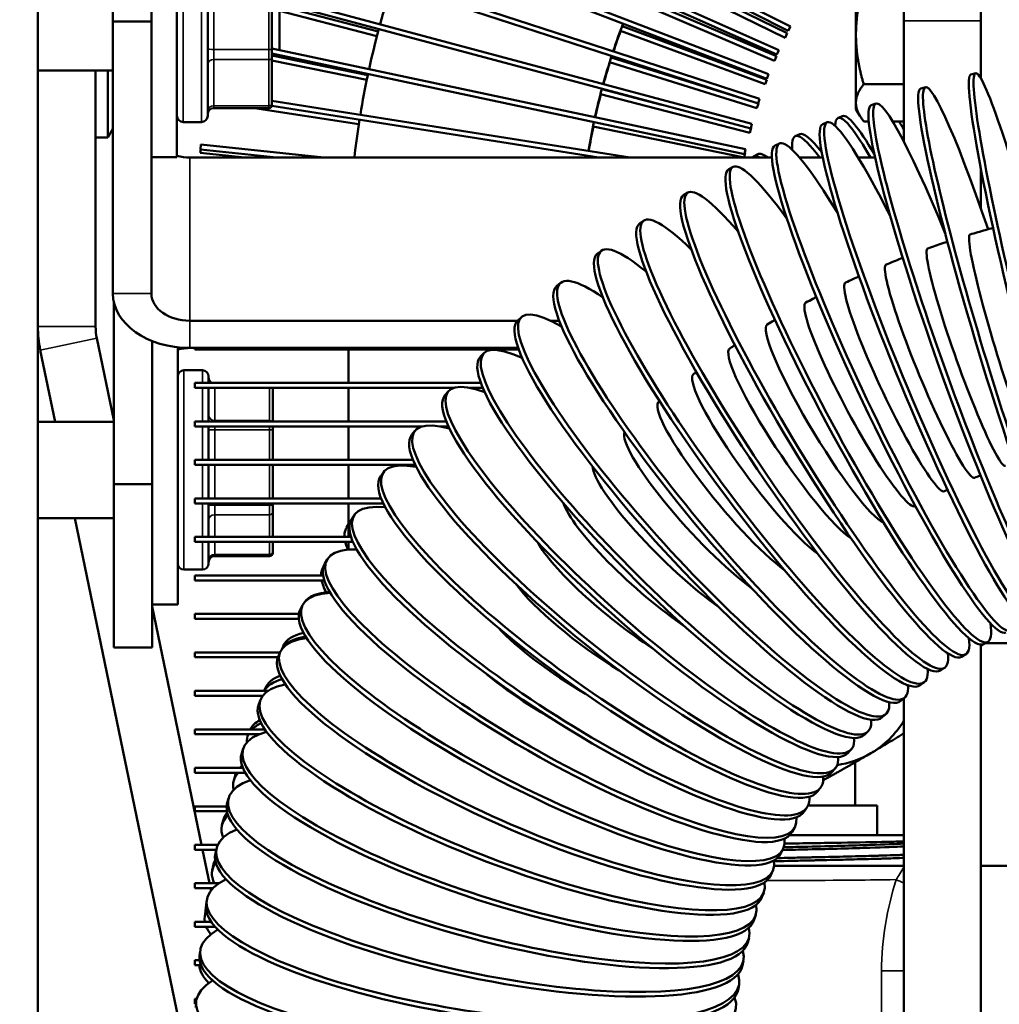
# Model space of a CAD drawing. Header units: inches. Extents: x 1 to 271, y 5 to 171.
# Tile 67 of 256: x 38.52 to 41.7, y 139.36 to 142.56. Entities that reach past the tile are written whole.
import ezdxf

# ---------------------------------------------------------------- set-up
doc = ezdxf.new("R2010")
doc.units = ezdxf.units.IN
doc.header["$LTSCALE"] = 8
doc.header["$MEASUREMENT"] = 0
for name, color, linetype, lineweight in [('Dimension (ANSI)', 7, 'Continuous', 25), ('Visible (ANSI)', 7, 'Continuous', 50), ('Visible Narrow (ANSI)', 7, 'Continuous', 35)]:
    doc.layers.add(name, color=color, linetype=linetype, lineweight=lineweight)
doc.styles.add('Dimension Text', font='tahoma.ttf')
doc.dimstyles.new('Dual Dimension', dxfattribs={"dimscale": 8, "dimtxt": 0.12, "dimasz": 0.098425, "dimexe": 0.125, "dimexo": 0.0625, "dimgap": 0.031496, "dimtad": 0, "dimtih": 1, "dimtoh": 1, "dimrnd": 1e-08, "dimzin": 4, "dimdsep": 46, "dimtxsty": 'Dimension Text', "dimcen": 0.09, "dimdle": 0.393701, "dimclrd": 256, "dimclre": 256, "dimclrt": 256, "dimadec": 0, "dimazin": 1, "dimtfac": 1, "dimtofl": 0, "dimtmove": 0, "dimatfit": 3, "dimfxl": 1, "dimtolj": 1, "dimtzin": 4, "dimlwd": -1, "dimlwe": -1, "dimarcsym": 0})

# ---------------------------------------------------------------- blocks, each defined once
blk = doc.blocks.new('*D9')
at = {"layer": 'Defpoints', "color": 0, "transparency": 16777216}
for p in [(12.1047, 153.8516), (44.2603, 153.8516), (44.4226, 87.0916)]:
    blk.add_point(p, dxfattribs=at)
at = {"layer": 'Dimension (ANSI)', "transparency": 16777216}
for p, q in [((43.7603, 153.8516), (11.1047, 153.8516)), ((12.1047, 153.0642), (12.1047, 127.1125)), ((12.1047, 87.879), (12.1047, 122.8021)), ((43.9226, 87.0916), (11.1047, 87.0916))]:
    blk.add_line(p, q, dxfattribs=at)
for points in [[(11.9735, 153.0642), (12.236, 153.0642), (12.1047, 153.8516)], [(11.9735, 87.879), (12.236, 87.879), (12.1047, 87.0916)]]:
    blk.add_solid(points, dxfattribs=at)
at = {"layer": 'Dimension (ANSI)', "transparency": 16777216, "insert": (12.1047, 124.9573), "char_height": 0.96, "attachment_point": 5, "style": 'Dimension Text'}
blk.add_mtext('\\A1;{\\H3.0x;(}\\S66.76^ 1695.7 mm;{\\H3.0x;)}', dxfattribs=at)

msp = doc.modelspace()

# ---------------------------------------------------------------- linework, layer by layer
at = {"layer": 'Visible (ANSI)'}
for p, q in [((38.5826, 144.2766), (38.5826, 124.1191)), ((41.0262, 142.5376), (39.4669, 143.3321)), ((41.0189, 142.5233), (39.4597, 143.3178)), ((40.9888, 142.4612), (39.3901, 143.1729)), ((41.3948, 143.1816), (41.3948, 142.5566)), ((41.6448, 142.5566), (41.6448, 143.1816)), ((40.9823, 142.4465), (39.3836, 143.1583)), ((38.8263, 142.5543), (38.8263, 143.0846)), ((40.9555, 142.3829), (39.3217, 143.01)), ((39.0343, 142.1133), (39.0343, 142.9883)), ((40.9497, 142.3679), (39.316, 142.9951)), ((39.1343, 142.8543), (39.1343, 142.2473)), ((40.9263, 142.303), (39.3428, 142.8175)), ((40.9213, 142.2877), (39.3428, 142.8006)), ((41.239, 142.7718), (41.239, 142.511)), ((40.5592, 142.7218), (41.0089, 142.5012)), ((41.0159, 142.5156), (40.5663, 142.7362)), ((39.3428, 142.4616), (39.3428, 142.7043)), ((38.9513, 142.5543), (38.9513, 142.6662)), ((40.9013, 142.2216), (39.3428, 142.6392)), ((40.8972, 142.2062), (39.3428, 142.6227)), ((40.5142, 142.624), (40.9745, 142.4264)), ((40.9808, 142.4411), (40.5205, 142.6386)), ((39.6877, 142.5219), (39.3428, 142.6112)), ((39.3428, 142.5947), (39.6836, 142.5065)), ((39.3676, 142.5883), (39.3676, 142.4679)), ((38.8263, 142.5543), (38.9513, 142.5543)), ((38.8263, 141.6704), (38.8263, 142.5543)), ((38.9513, 142.445), (38.9513, 142.5543)), ((40.9495, 142.365), (40.4798, 142.5389)), ((41.0189, 142.5233), (41.0262, 142.5376)), ((41.3948, 142.5566), (41.3948, 142.1631)), ((41.6448, 142.5566), (41.6448, 142.3687)), ((40.4742, 142.5239), (40.944, 142.35)), ((41.0089, 142.5012), (41.0159, 142.5156)), ((41.239, 142.511), (41.239, 142.29)), ((40.8806, 142.1391), (39.3428, 142.466)), ((38.9513, 142.1263), (38.9513, 142.445)), ((39.3428, 142.4616), (39.3428, 142.4383)), ((40.8773, 142.1234), (39.3428, 142.4496)), ((39.654, 142.3802), (39.3428, 142.4441)), ((39.3428, 142.2882), (39.3428, 142.4383)), ((40.9221, 142.2873), (40.4442, 142.4373)), ((40.9745, 142.4264), (40.9808, 142.4411)), ((40.9823, 142.4465), (40.9888, 142.4612)), ((39.3428, 142.4278), (39.6507, 142.3645)), ((40.4393, 142.422), (40.9173, 142.2721)), ((38.8263, 142.3945), (38.5826, 142.3945)), ((38.7701, 141.5635), (38.7701, 142.3945)), ((38.8101, 142.3945), (38.8101, 142.1776)), ((40.9497, 142.3679), (40.9555, 142.3829)), ((41.6279, 142.3858), (41.6124, 142.3819)), ((40.6081, 142.2836), (40.4138, 142.3339)), ((40.944, 142.35), (40.9495, 142.365)), ((41.3948, 142.3504), (41.2641, 142.3504)), ((41.4646, 142.3407), (41.4494, 142.336)), ((40.4097, 142.3185), (40.8947, 142.1929)), ((40.9213, 142.2877), (40.9263, 142.303)), ((39.1543, 142.273), (39.3328, 142.273)), ((39.2863, 142.273), (39.625, 142.2211)), ((40.4036, 142.1124), (39.3425, 142.2804)), ((40.5058, 142.1124), (39.3428, 142.2966)), ((39.3428, 142.2882), (39.3428, 142.283)), ((40.9173, 142.2721), (40.9221, 142.2873)), ((41.239, 142.29), (41.239, 142.2698)), ((41.3038, 142.2876), (41.2888, 142.2822)), ((41.181, 142.2406), (41.1958, 142.2465)), ((41.239, 142.2698), (41.2516, 142.248)), ((39.1143, 142.2273), (39.0543, 142.2273)), ((40.3853, 142.2135), (40.8761, 142.1127)), ((40.8947, 142.1929), (40.8987, 142.2084)), ((40.8972, 142.2062), (40.9013, 142.2216)), ((40.8987, 142.2084), (40.8978, 142.2086)), ((41.1459, 142.2266), (41.1312, 142.2205)), ((41.2807, 142.2296), (41.2641, 142.2296)), ((41.3948, 142.2296), (41.3579, 142.2296)), ((38.8101, 142.1776), (38.7701, 142.1776)), ((38.8263, 142.2057), (38.8101, 142.1776)), ((41.0421, 142.1811), (41.0566, 142.1877)), ((39.1103, 142.1384), (39.112, 142.1543)), ((39.5107, 142.1124), (39.112, 142.1543)), ((40.9912, 142.158), (40.9768, 142.1512)), ((38.9513, 141.6704), (38.9513, 142.1263)), ((38.9513, 142.1133), (39.0343, 142.1133)), ((39.0763, 142.1124), (40.9663, 142.1124)), ((39.1101, 142.127), (39.1113, 142.1383)), ((39.1101, 142.127), (39.2542, 142.1124)), ((39.3576, 142.1124), (39.1103, 142.1384)), ((40.8761, 142.1127), (40.8793, 142.1284)), ((40.8773, 142.1234), (40.8806, 142.1391)), ((40.8793, 142.1284), (40.8784, 142.1286)), ((40.9059, 142.1156), (40.9201, 142.1228)), ((41.0557, 142.1124), (41.1311, 142.1124)), ((41.2464, 142.1124), (41.3009, 142.1124)), ((40.8401, 142.0817), (40.8261, 142.0742)), ((41.6448, 142.0746), (41.6448, 141.9472)), ((40.6931, 141.9981), (40.6795, 141.99)), ((40.5504, 141.9073), (40.5373, 141.8985)), ((40.4126, 141.8096), (40.3999, 141.8001)), ((40.2798, 141.705), (40.2677, 141.695)), ((38.8288, 141.6455), (38.8288, 141.0517)), ((39.0763, 141.582), (40.1397, 141.582)), ((40.1526, 141.594), (40.141, 141.5833)), ((40.2487, 141.582), (40.2758, 141.582)), ((38.8288, 141.2597), (38.774, 141.5251)), ((38.9538, 141.5163), (38.9538, 141.2035)), ((38.6385, 141.2539), (38.5904, 141.4871)), ((39.0368, 141.4959), (39.0368, 140.6602)), ((39.0763, 141.4937), (40.1421, 141.4937)), ((39.0918, 141.489), (39.0918, 141.4937)), ((40.1438, 141.489), (39.0918, 141.489)), ((39.5918, 141.38), (39.5918, 141.489)), ((40.0312, 141.4767), (40.0201, 141.4655)), ((39.1168, 141.4212), (39.0568, 141.4212)), ((40.0213, 141.38), (39.0918, 141.38)), ((39.0918, 141.364), (39.0918, 141.38)), ((39.1368, 141.4012), (39.1368, 141.38)), ((39.9324, 141.364), (39.0918, 141.364)), ((39.1368, 141.364), (39.1368, 141.255)), ((39.3453, 141.255), (39.3453, 141.364)), ((39.5918, 141.255), (39.5918, 141.364)), ((39.9159, 141.3534), (39.9055, 141.3417)), ((40.0276, 141.364), (39.9865, 141.364)), ((38.8288, 141.2539), (38.5826, 141.2539)), ((39.9088, 141.255), (39.0918, 141.255)), ((39.0918, 141.239), (39.0918, 141.255)), ((39.8306, 141.239), (39.0918, 141.239)), ((39.1368, 141.239), (39.1368, 141.13)), ((39.3453, 141.239), (39.3453, 141.2277)), ((39.3453, 141.13), (39.3453, 141.2277)), ((39.5918, 141.13), (39.5918, 141.239)), ((39.8071, 141.2245), (39.7973, 141.2123)), ((39.9157, 141.239), (39.8882, 141.239)), ((38.9538, 141.0517), (38.9538, 141.2035)), ((39.8007, 141.13), (39.0918, 141.13)), ((39.0918, 141.114), (39.0918, 141.13)), ((39.8079, 141.114), (39.0918, 141.114)), ((39.1368, 141.114), (39.1368, 141.005)), ((39.3453, 141.005), (39.3453, 141.114)), ((39.5918, 141.005), (39.5918, 141.114)), ((39.705, 141.0902), (39.6959, 141.0776)), ((38.8288, 141.0517), (38.8288, 140.5214)), ((38.9538, 141.0517), (38.8288, 141.0517)), ((38.9538, 141.0517), (38.9538, 140.5214)), ((39.6974, 141.005), (39.0918, 141.005)), ((39.0918, 140.989), (39.0918, 141.005)), ((39.7043, 140.989), (39.0918, 140.989)), ((39.1368, 140.989), (39.1368, 140.88)), ((39.3453, 140.9829), (39.3453, 140.989)), ((39.3453, 140.9829), (39.3453, 140.9607)), ((39.3453, 140.88), (39.3453, 140.9607)), ((39.5918, 140.88), (39.5918, 140.989)), ((38.8288, 140.9414), (38.5826, 140.9414)), ((39.0918, 139.0599), (38.7031, 140.9414)), ((39.61, 140.951), (39.6015, 140.9379)), ((39.5853, 140.9106), (39.5918, 140.921)), ((39.5996, 140.88), (39.0918, 140.88)), ((39.0918, 140.864), (39.0918, 140.88)), ((39.6056, 140.864), (39.0918, 140.864)), ((39.1368, 140.864), (39.1368, 140.7942)), ((39.3453, 140.8315), (39.3453, 140.864)), ((39.5918, 140.8389), (39.5918, 140.864)), ((39.3453, 140.8315), (39.3453, 140.8277)), ((39.1568, 140.8177), (39.3353, 140.8177)), ((39.5223, 140.8071), (39.5145, 140.7936)), ((39.1168, 140.7742), (39.0568, 140.7742)), ((39.5085, 140.7811), (39.5107, 140.785)), ((39.5092, 140.755), (39.0918, 140.755)), ((39.0918, 140.739), (39.0918, 140.755)), ((39.5132, 140.739), (39.0918, 140.739)), ((39.0368, 140.6602), (38.9538, 140.6602)), ((39.1138, 139.88), (38.9538, 140.6546)), ((39.4421, 140.6589), (39.4351, 140.645)), ((39.4303, 140.63), (39.0918, 140.63)), ((39.0918, 140.614), (39.0918, 140.63)), ((39.43, 140.614), (39.0918, 140.614)), ((38.9538, 140.5214), (38.8288, 140.5214)), ((39.3745, 140.5151), (39.3797, 140.5266)), ((41.6448, 140.5302), (41.6448, 130.5266)), ((41.6448, 140.5268), (41.6487, 140.529)), ((41.667, 140.5394), (41.653, 140.5319)), ((42.6673, 140.5347), (41.6581, 140.5347)), ((39.369, 140.505), (39.0918, 140.505)), ((39.0918, 140.489), (39.0918, 140.505)), ((39.3621, 140.489), (39.0918, 140.489)), ((39.3698, 140.5068), (39.3635, 140.4926)), ((41.5957, 140.4989), (41.5821, 140.4907)), ((41.5268, 140.455), (41.5137, 140.4462)), ((39.3176, 140.38), (39.3209, 140.3882)), ((41.4605, 140.408), (41.4478, 140.3985)), ((39.3298, 140.38), (39.0918, 140.38)), ((39.0918, 140.364), (39.0918, 140.38)), ((39.3126, 140.364), (39.0918, 140.364)), ((41.3969, 140.3579), (41.3848, 140.3478)), ((41.3948, 140.3562), (41.3948, 130.5266)), ((39.3054, 140.3511), (39.2999, 140.3366)), ((41.3362, 140.3049), (41.3246, 140.2943)), ((39.3196, 140.255), (39.0918, 140.255)), ((39.0918, 140.239), (39.0918, 140.255)), ((39.3009, 140.239), (39.0918, 140.239)), ((39.2636, 140.2325), (39.2658, 140.239)), ((41.2785, 140.2492), (41.2675, 140.238)), ((39.2493, 140.1924), (39.2445, 140.1777)), ((41.2239, 140.1909), (41.2135, 140.1792)), ((39.2484, 140.13), (39.0918, 140.13)), ((39.0918, 140.114), (39.0918, 140.13)), ((41.1727, 140.1301), (41.1629, 140.1179)), ((41.2363, 140.0082), (41.2363, 140.148)), ((39.2563, 140.114), (39.0918, 140.114)), ((39.2186, 140.0891), (39.2229, 140.104)), ((41.1248, 140.0672), (41.1157, 140.0545)), ((39.1956, 140.005), (39.0918, 140.005)), ((39.0918, 139.989), (39.0918, 140.005)), ((39.2014, 140.031), (39.1974, 140.0161)), ((41.0804, 140.0021), (41.0719, 139.989)), ((41.0837, 140.0082), (41.3074, 140.0082)), ((41.3074, 139.9116), (41.3074, 140.0082)), ((39.1967, 139.989), (39.0918, 139.989)), ((39.1804, 139.9437), (39.1839, 139.9588)), ((41.3948, 139.9116), (41.024, 139.9116)), ((41.0396, 139.9352), (41.0318, 139.9217)), ((39.1664, 139.88), (39.0918, 139.88)), ((39.0918, 139.864), (39.0918, 139.88)), ((39.1614, 139.864), (39.0918, 139.864)), ((39.1397, 139.755), (39.1171, 139.864)), ((39.1621, 139.8674), (39.1589, 139.8522)), ((41.0025, 139.8665), (40.9954, 139.8526)), ((39.1489, 139.7968), (39.1518, 139.812)), ((41.6448, 139.8116), (41.7336, 139.8116)), ((40.969, 139.7962), (40.9627, 139.782)), ((39.1707, 139.755), (39.0918, 139.755)), ((39.0918, 139.739), (39.0918, 139.755)), ((39.1514, 139.739), (39.0918, 139.739)), ((39.1446, 139.7312), (39.143, 139.739)), ((40.9394, 139.7246), (40.9339, 139.7101)), ((39.1314, 139.7019), (39.129, 139.6867)), ((39.1244, 139.6485), (39.1266, 139.6638)), ((40.9137, 139.6518), (40.9089, 139.637)), ((39.1456, 139.63), (39.0918, 139.63)), ((39.0918, 139.614), (39.0918, 139.63)), ((39.1583, 139.614), (39.0918, 139.614)), ((40.8918, 139.5779), (40.8878, 139.563)), ((39.1094, 139.5351), (39.1078, 139.5197)), ((39.1081, 139.505), (39.0918, 139.505)), ((39.0918, 139.489), (39.0918, 139.505)), ((39.1125, 139.489), (39.0918, 139.489)), ((39.1074, 139.505), (39.1077, 139.5084)), ((40.8738, 139.5032), (40.8706, 139.4881)), ((40.8598, 139.4278), (40.8574, 139.4125)), ((39.0983, 139.38), (39.0918, 139.38)), ((39.0918, 139.364), (39.0918, 139.38)), ((39.096, 139.364), (39.0918, 139.364)), ((39.0962, 139.3674), (39.0954, 139.352))]:
    msp.add_line(p, q, dxfattribs=at)
for centre, radius, start, end in [((42.4668, 141.7856), 2.875, 162, 164.6811), ((42.4668, 141.7856), 2.875, 165, 167.6811), ((42.4668, 141.7856), 2.125, 159, 161.5686), ((42.4678, 141.7856), 2.125, 159.0097, 159.246), ((42.4678, 141.7856), 2.125, 159.6774, 161.5769), ((39.3324, 142.4679), 0.0351, 348.369, 0), ((39.3324, 142.4679), 0.0351, 311.172, 321.3156), ((42.4668, 141.7856), 2.125, 162, 164.5686), ((42.4678, 141.7856), 2.125, 162.0083, 162.1492), ((42.4678, 141.7856), 2.125, 162.5806, 164.5756), ((42.4668, 141.7856), 2.875, 168, 170.6811), ((42.4668, 141.7856), 2.125, 165, 167.5686), ((42.4678, 141.7856), 2.125, 165.007, 165.0525), ((42.4678, 141.7856), 2.125, 165.4839, 167.5742), ((39.1543, 142.253), 0.02, 90, 180), ((39.3328, 142.283), 0.01, 270, 0), ((39.0543, 142.2473), 0.02, 180, 270), ((39.1143, 142.2473), 0.02, 270, 0), ((42.4668, 141.7856), 2.875, 171, 173.4734), ((42.4668, 141.7856), 2.125, 168, 170.5686), ((42.4678, 141.7856), 2.125, 168.3871, 170.5728), ((42.4668, 141.7856), 2.125, 171, 171.1538), ((38.9601, 141.5635), 0.3775, 180, 191.6727), ((38.9601, 141.5635), 0.19, 180, 191.6727), ((39.0568, 141.4012), 0.02, 90, 180), ((39.1168, 141.4012), 0.02, 0, 90), ((39.1568, 141.3976), 0.02, 180, 241.6546), ((39.1568, 140.7977), 0.02, 90, 180), ((39.3353, 140.8277), 0.01, 270, 0), ((39.0568, 140.7942), 0.02, 180, 270), ((39.1168, 140.7942), 0.02, 270, 0)]:
    msp.add_arc(centre, radius, start, end, dxfattribs=at)
for centre, major_axis, ratio, start_param, end_param in [((41.8402, 141.5369), (0.2123, -0.8489), 0.064874, 2.013143, 7.361088), ((41.7184, 141.5033), (0.2538, -0.8374), 0.077481, 2.0129, 6.943814), ((41.8247, 141.5331), (0.2123, -0.8489), 0.064874, 3.141593, 6.283185), ((41.7031, 141.4986), (0.2538, -0.8374), 0.077481, 3.141593, 6.283185), ((41.4809, 141.4183), (0.3351, -0.8083), 0.102067, 2.201401, 6.719979), ((41.5985, 141.4637), (0.2947, -0.8239), 0.089889, 2.047806, 6.804422), ((41.5074, 141.4287), (-0.3263, 0.8119), 0.099432, 5.672349, 6.497256), ((41.5835, 141.4583), (0.2947, -0.8239), 0.089889, 3.141593, 6.283185), ((41.5221, 141.4346), (-0.3263, 0.8119), 0.099432, 5.682298, 6.283185), ((41.3658, 141.3672), (0.3747, -0.7907), 0.113982, 2.313037, 6.661574), ((41.4662, 141.4122), (0.3351, -0.8083), 0.102067, 3.141593, 6.283185), ((41.6128, 141.4684), (-0.2902, 0.8255), 0.088521, 5.774855, 5.853659), ((41.4039, 141.3845), (-0.3619, 0.7967), 0.110139, 5.811915, 6.568479), ((41.4184, 141.391), (-0.3619, 0.7967), 0.110139, 5.845608, 6.283185), ((41.2536, 141.3106), (0.4134, -0.7712), 0.125605, 2.398347, 6.618296), ((41.3515, 141.3604), (0.3747, -0.7907), 0.113982, 3.141593, 6.283185), ((39.0763, 142.2008), (0.125, 0), 0.707107, 4.369722, 4.712389), ((41.3027, 141.3357), (-0.3968, 0.7799), 0.120621, 6.112277, 6.331504), ((41.3169, 141.3429), (-0.3968, 0.7799), 0.120621, 6.047198, 6.283185), ((41.1444, 141.2485), (0.4513, -0.7496), 0.136906, 2.465719, 6.584796), ((41.2396, 141.3031), (0.4134, -0.7712), 0.125605, 3.141593, 6.283185), ((41.0386, 141.1812), (0.4882, -0.7261), 0.147855, 2.520201, 6.558063), ((41.1308, 141.2403), (0.4513, -0.7496), 0.136906, 3.141593, 6.283185), ((41.0255, 141.1724), (0.4882, -0.7261), 0.147855, 3.141593, 6.283185), ((40.9365, 141.1088), (0.524, -0.7008), 0.158425, 2.565057, 6.536247), ((41.7184, 141.5033), (-0.1088, 0.3589), 0.077481, 0, 3.141593), ((40.9239, 141.0993), (0.524, -0.7008), 0.158425, 3.141593, 6.283185), ((41.5985, 141.4637), (-0.1263, 0.3531), 0.089889, 0, 3.141593), ((40.8384, 141.0315), (0.5585, -0.6736), 0.168588, 2.602505, 6.518137), ((41.4809, 141.4183), (-0.1436, 0.3464), 0.102067, 0, 3.141593), ((40.8262, 141.0214), (0.5585, -0.6736), 0.168588, 3.141593, 6.283185), ((41.3658, 141.3672), (-0.1606, 0.3389), 0.113982, 0, 3.141593), ((39.0763, 141.6704), (-0.25, 0), 0.707107, 0, 1.570796), ((39.0763, 141.6704), (-0.125, 0), 0.707107, 0, 1.570796), ((40.7444, 140.9494), (0.5918, -0.6445), 0.178318, 2.634114, 6.502904), ((41.2536, 141.3106), (-0.1772, 0.3305), 0.125605, 0, 3.141593), ((40.7328, 140.9388), (0.5918, -0.6445), 0.178318, 3.141593, 6.283185), ((41.1444, 141.2485), (-0.1934, 0.3213), 0.136906, 0, 2.981438), ((40.6548, 140.8629), (0.6237, -0.6137), 0.18759, 2.661024, 6.489959), ((39.0788, 141.4053), (0.125, 0), 0.707107, 1.570796, 1.913463), ((41.0386, 141.1812), (-0.2092, 0.3112), 0.147855, 0, 2.819914), ((40.6438, 140.8517), (0.6237, -0.6137), 0.18759, 3.141593, 6.283185), ((40.5699, 140.7721), (0.654, -0.5813), 0.196381, 2.684085, 6.478873), ((40.9365, 141.1088), (-0.2246, 0.3003), 0.158425, 0, 2.67395), ((40.5595, 140.7604), (0.654, -0.5813), 0.196381, 3.141593, 6.283185), ((40.8384, 141.0315), (-0.2394, 0.2887), 0.168588, 0, 2.538158), ((40.4899, 140.6773), (0.6828, -0.5472), 0.204668, 2.703945, 6.469324), ((40.7444, 140.9494), (-0.2536, 0.2762), 0.178318, 0.088998, 2.408931), ((40.4801, 140.6651), (0.6828, -0.5472), 0.204668, 3.141593, 6.283185), ((40.4149, 140.5787), (0.7099, -0.5115), 0.212429, 2.721103, 6.461067), ((40.6548, 140.8629), (-0.2673, 0.263), 0.18759, 0.21112, 2.283491), ((40.4058, 140.566), (0.7099, -0.5115), 0.212429, 3.141593, 6.283185), ((40.3452, 140.4766), (0.7352, -0.4744), 0.219645, 2.735951, 6.453913), ((40.5699, 140.7721), (-0.2803, 0.2491), 0.196381, 0.330745, 2.159343), ((40.3367, 140.4634), (0.7352, -0.4744), 0.219645, 3.141593, 6.283185), ((40.3274, 140.4469), (-0.7421, 0.4636), 0.221592, 6.230182, 6.436529), ((40.3274, 140.4469), (-0.7421, 0.4636), 0.221592, 0.218075, 0.308633), ((40.2809, 140.3711), (0.7587, -0.4359), 0.226298, 2.7488, 6.447713), ((40.4899, 140.6773), (0.2926, -0.2345), 0.204668, 3.592466, 5.175368), ((40.2732, 140.3576), (0.7587, -0.4359), 0.226298, 3.141593, 6.283185), ((40.2711, 140.3521), (-0.7626, 0.429), 0.227415, 6.264522, 6.413282), ((40.2711, 140.3521), (-0.7626, 0.429), 0.227415, 0.196534, 0.335075), ((40.4149, 140.5787), (0.3042, -0.2192), 0.212429, 3.716999, 5.044708), ((40.2223, 140.2627), (0.7802, -0.3962), 0.232369, 2.759898, 6.442348), ((40.2264, 140.2689), (-0.7816, 0.3934), 0.232772, 5.914009, 6.248136), ((40.2152, 140.2488), (0.7802, -0.3962), 0.232369, 3.141593, 6.283185), ((40.3452, 140.4766), (0.3151, -0.2033), 0.219645, 3.852538, 4.902535), ((40.1694, 140.1515), (0.7996, -0.3553), 0.237844, 2.769444, 6.437726), ((40.1723, 140.1557), (-0.799, 0.3568), 0.237652, 5.92878, 6.265973), ((40.1786, 140.1699), (-0.799, 0.3568), 0.237652, 5.966928, 6.283185), ((41.2176, 141.2905), (0.431, -0.7615), 0.130856, 0, 0.034288), ((40.1631, 140.1373), (0.7996, -0.3553), 0.237844, 3.141593, 6.283185), ((40.1298, 140.0544), (-0.8146, 0.3194), 0.242046, 5.979669, 6.250552), ((40.1355, 140.0688), (-0.8146, 0.3194), 0.242046, 6.016778, 6.283185), ((40.2809, 140.3711), (0.3251, -0.1868), 0.226298, 4.01532, 4.732762), ((40.1224, 140.0379), (0.817, -0.3133), 0.242708, 2.7776, 6.433771), ((40.1298, 140.0544), (-0.8146, 0.3194), 0.242046, 0.047565, 0.048699), ((40.1169, 140.0234), (0.817, -0.3133), 0.242708, 3.141593, 6.283185), ((40.0972, 139.966), (-0.8286, 0.2812), 0.245944, 6.064154, 6.243849), ((40.0922, 139.9514), (-0.8286, 0.2812), 0.245944, 6.027858, 6.162539), ((41.1335, 140.4482), (0, 0.3125), 0.984808, 3.665191, 4.155864), ((40.0815, 139.9221), (0.8322, -0.2703), 0.246949, 2.784497, 6.430423), ((40.0922, 139.9514), (-0.8286, 0.2812), 0.245944, 6.250638, 6.376341), ((40.0767, 139.9074), (0.8322, -0.2703), 0.246949, 3.141593, 6.283185), ((41.1335, 140.4482), (0, -0.3125), 0.984808, 0.144953, 0.523599), ((40.0637, 139.8617), (-0.8408, 0.2423), 0.249339, 6.109618, 6.148048), ((40.0594, 139.8468), (-0.8408, 0.2423), 0.249339, 6.154365, 6.4176), ((40.0637, 139.8617), (-0.8408, 0.2423), 0.249339, 6.233894, 6.283185), ((40.0466, 139.8045), (0.8452, -0.2265), 0.250557, 2.790238, 6.427633), ((40.0426, 139.7895), (0.8452, -0.2265), 0.250557, 3.141593, 6.283185), ((40.0315, 139.7409), (-0.8512, 0.2028), 0.252223, 6.118325, 6.457507), ((40.0351, 139.756), (-0.8512, 0.2028), 0.252223, 6.153782, 6.283185), ((40.018, 139.6853), (0.8558, -0.1821), 0.253521, 2.794907, 6.425363), ((40.0148, 139.6702), (0.8558, -0.1821), 0.253521, 3.141593, 6.283185), ((40.0086, 139.6339), (-0.8597, 0.1629), 0.254591, 6.161751, 6.462928), ((40.0115, 139.6491), (-0.8597, 0.1629), 0.254591, 6.197557, 6.283185), ((39.9956, 139.5649), (0.8642, -0.1371), 0.255834, 2.798571, 6.423584), ((39.9932, 139.5496), (0.8642, -0.1371), 0.255834, 3.141593, 6.283185), ((39.9908, 139.526), (-0.8664, 0.1225), 0.256438, 6.205178, 6.3647), ((39.993, 139.5413), (-0.8664, 0.1225), 0.256438, 6.24355, 6.283185), ((39.9796, 139.4435), (0.8702, -0.0916), 0.257491, 2.801278, 6.422272), ((39.9908, 139.526), (-0.8664, 0.1225), 0.256438, 0.149665, 0.252602), ((39.978, 139.4281), (0.8702, -0.0916), 0.257491, 3.141593, 6.283185), ((39.978, 139.4174), (-0.8712, 0.0818), 0.25776, 0.045368, 0.291769), ((39.978, 139.4174), (-0.8712, 0.0818), 0.25776, 6.251905, 6.257537), ((39.97, 139.3215), (0.8738, -0.0459), 0.258487, 2.803067, 6.421411)]:
    msp.add_ellipse(centre, major_axis=major_axis, ratio=ratio, start_param=start_param, end_param=end_param, dxfattribs=at)
for points, weights in [([(41.2641, 142.6717), (41.239, 142.5856), (41.239, 142.511)], [1, 1.0379548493, 1]), ([(41.239, 142.511), (41.239, 142.4365), (41.2641, 142.3504)], [1, 1.0379548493, 1]), ([(41.2641, 142.3504), (41.239, 142.3181), (41.239, 142.29)], [1, 1.0379548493, 1]), ([(41.239, 142.29), (41.239, 142.262), (41.2641, 142.2296)], [1, 1.0379548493, 1]), ([(41.3948, 140.2421), (41.3402, 140.2086), (41.2874, 140.1776)], [1.07964759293, 1.0601021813, 1]), ([(41.2874, 140.1776), (41.2175, 140.1367), (41.1328, 140.0897)], [1, 1.0810058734, 1.08833746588])]:
    msp.add_rational_spline(points, weights, degree=2, dxfattribs=at)
for points, knots in [([(41.6841, 141.8837), (41.684, 141.8836), (41.684, 141.8836), (41.6756, 141.8813), (41.6673, 141.879), (41.6508, 141.8743), (41.6426, 141.8719), (41.6261, 141.8671), (41.6179, 141.8646), (41.6096, 141.8622)], [4.98928404, 4.98928404, 4.98928404, 4.98928404, 4.98936469, 4.98936469, 4.99838115, 4.99838115, 5.00739761, 5.00739761, 5.01641408, 5.01641408, 5.01641408, 5.01641408]), ([(41.536, 141.8388), (41.531, 141.8371), (41.5259, 141.8354), (41.5127, 141.831), (41.5046, 141.8282), (41.4884, 141.8225), (41.4803, 141.8197), (41.4722, 141.8168)], [5.04345911, 5.04345911, 5.04345911, 5.04345911, 5.04905174, 5.04905174, 5.05806833, 5.05806833, 5.06708493, 5.06708493, 5.06708493, 5.06708493]), ([(41.3907, 141.7862), (41.3888, 141.7855), (41.3869, 141.7848), (41.377, 141.7809), (41.3691, 141.7777), (41.3532, 141.7713), (41.3452, 141.768), (41.3373, 141.7647)], [5.09758705, 5.09758705, 5.09758705, 5.09758705, 5.09972229, 5.09972229, 5.10873903, 5.10873903, 5.11775577, 5.11775577, 5.11775577, 5.11775577]), ([(41.2486, 141.7262), (41.2419, 141.7232), (41.2352, 141.7201), (41.2208, 141.7134), (41.213, 141.7098), (41.2053, 141.7061)], [5.15165983, 5.15165983, 5.15165983, 5.15165983, 5.15940971, 5.15940971, 5.16842662, 5.16842662, 5.16842662, 5.16842662]), ([(41.1102, 141.6589), (41.1065, 141.657), (41.1028, 141.6551), (41.0915, 141.6491), (41.0839, 141.6451), (41.0764, 141.6411)], [5.20566934, 5.20566934, 5.20566934, 5.20566934, 5.21008037, 5.21008037, 5.21909747, 5.21909747, 5.21909747, 5.21909747]), ([(40.9758, 141.5846), (40.9749, 141.584), (40.9739, 141.5835), (40.9656, 141.5786), (40.9583, 141.5742), (40.951, 141.5698)], [5.25960744, 5.25960744, 5.25960744, 5.25960744, 5.26075102, 5.26075102, 5.26976832, 5.26976832, 5.26976832, 5.26976832]), ([(41.6436, 141.0797), (41.6429, 141.0794), (41.6422, 141.0791), (41.6358, 141.0765), (41.6302, 141.0742), (41.6245, 141.0719)], [5.108036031, 5.108036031, 5.108036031, 5.108036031, 5.109119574, 5.109119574, 5.117755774, 5.117755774, 5.117755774, 5.117755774]), ([(41.0007, 139.8631), (41.0285, 139.8638), (41.0561, 139.8644), (41.1576, 139.8669), (41.2273, 139.8687), (41.3302, 139.872), (41.3678, 139.8735), (41.3948, 139.8749)], [0.87998223, 0.87998223, 0.87998223, 0.87998223, 0.8828125, 0.8828125, 0.890625, 0.890625, 0.89684677, 0.89684677, 0.89684677, 0.89684677]), ([(41.0049, 139.8721), (41.0312, 139.8728), (41.0574, 139.8734), (41.1576, 139.8758), (41.2273, 139.8777), (41.3302, 139.881), (41.3678, 139.8824), (41.3948, 139.8839)], [0.8801229, 0.8801229, 0.8801229, 0.8801229, 0.8828125, 0.8828125, 0.890625, 0.890625, 0.89684677, 0.89684677, 0.89684677, 0.89684677]), ([(41.3948, 139.891), (41.379, 139.8906), (41.3602, 139.8901), (41.2977, 139.8887), (41.2476, 139.8878), (41.1626, 139.8864), (41.1325, 139.8859), (41.0708, 139.885), (41.0394, 139.8846), (41.0076, 139.8841)], [2.247187, 2.247187, 2.247187, 2.247187, 2.504033, 2.504033, 2.995404, 2.995404, 3.245356, 3.245356, 3.492324, 3.492324, 3.492324, 3.492324]), ([(41.3948, 139.8475), (41.3901, 139.8473), (41.3852, 139.8471), (41.3674, 139.8465), (41.3537, 139.8461), (41.3356, 139.8455), (41.3321, 139.8454), (41.3261, 139.8452), (41.3236, 139.8452), (41.3167, 139.845), (41.3121, 139.8448), (41.2961, 139.8444), (41.2843, 139.844), (41.2572, 139.8433), (41.2417, 139.8429), (41.2164, 139.8422), (41.2068, 139.842), (41.1819, 139.8414), (41.1663, 139.841), (41.1357, 139.8403), (41.1207, 139.84), (41.0997, 139.8395), (41.0937, 139.8394), (41.0702, 139.8389), (41.0525, 139.8385), (41.0222, 139.8378), (41.0096, 139.8375), (40.9923, 139.8371), (40.9876, 139.837), (40.9828, 139.8369)], [-4.199299, -4.199299, -4.199299, -4.199299, -4.136341, -4.136341, -3.976627, -3.976627, -3.93884, -3.93884, -3.913129, -3.913129, -3.86669, -3.86669, -3.751742, -3.751742, -3.611394, -3.611394, -3.529029, -3.529029, -3.399324, -3.399324, -3.279658, -3.279658, -3.232577, -3.232577, -3.095494, -3.095494, -2.999303, -2.999303, -2.963244, -2.963244, -2.963244, -2.963244]), ([(40.973, 139.8268), (40.9761, 139.8268), (40.9793, 139.8269), (40.9982, 139.8273), (41.0139, 139.8276), (41.0488, 139.8284), (41.068, 139.8288), (41.0941, 139.8294), (41.1011, 139.8295), (41.1204, 139.83), (41.1326, 139.8303), (41.1595, 139.8309), (41.1742, 139.8313), (41.2004, 139.8319), (41.2119, 139.8322), (41.2495, 139.8331), (41.2744, 139.8337), (41.3052, 139.8346), (41.3126, 139.8348), (41.326, 139.8352), (41.3322, 139.8354), (41.3476, 139.8359), (41.3567, 139.8362), (41.3758, 139.8368), (41.3856, 139.8372), (41.3948, 139.8376)], [-3.841281, -3.841281, -3.841281, -3.841281, -3.817061, -3.817061, -3.697324, -3.697324, -3.548626, -3.548626, -3.493299, -3.493299, -3.395634, -3.395634, -3.274597, -3.274597, -3.175078, -3.175078, -2.945235, -2.945235, -2.870791, -2.870791, -2.805771, -2.805771, -2.702947, -2.702947, -2.579636, -2.579636, -2.579636, -2.579636]), ([(41.3948, 139.8116), (41.3252, 139.8116), (41.2505, 139.8116), (41.1079, 139.8116), (41.0406, 139.8116), (40.9731, 139.8116)], [-3.646979, -3.646979, -3.646979, -3.646979, -3.07668, -3.07668, -2.590455, -2.590455, -2.590455, -2.590455])]:
    msp.add_open_spline(points, degree=3, knots=knots, dxfattribs=at)
for points in [[(40.8459, 141.5034), (40.8404, 141.4998), (40.8349, 141.4961), (40.8294, 141.4924)], [(40.7208, 141.4157), (40.7179, 141.4135), (40.7149, 141.4113), (40.712, 141.4091)], [(40.6009, 141.3217), (40.6003, 141.3212), (40.5996, 141.3207), (40.599, 141.3201)], [(41.5362, 141.033), (41.5329, 141.0314), (41.5296, 141.0299), (41.5264, 141.0283)], [(41.4318, 140.9807), (41.4315, 140.9805), (41.4311, 140.9803), (41.4307, 140.9801)], [(41.3757, 139.8116), (41.3826, 139.8119), (41.3889, 139.8122), (41.3948, 139.8125)]]:
    msp.add_open_spline(points, degree=3, dxfattribs=at)
at = {"layer": 'Visible Narrow (ANSI)'}
for p, q in [((39.0543, 142.8743), (39.0543, 142.2273)), ((39.1143, 142.2273), (39.1143, 142.8743)), ((39.1543, 142.4629), (39.1543, 142.7056)), ((39.3328, 142.7056), (39.3328, 142.4629)), ((41.3948, 142.5566), (41.6448, 142.5566)), ((39.1543, 142.4629), (39.1543, 142.4304)), ((39.3328, 142.4629), (39.1543, 142.4629)), ((39.3328, 142.4304), (39.3328, 142.4629)), ((39.1543, 142.2803), (39.1543, 142.4304)), ((39.1543, 142.4304), (39.3328, 142.4304)), ((39.3328, 142.4304), (39.3328, 142.2803)), ((39.1543, 142.2803), (39.1543, 142.273)), ((39.3328, 142.2803), (39.1543, 142.2803)), ((39.3328, 142.273), (39.3328, 142.2803)), ((39.0763, 142.1124), (39.0763, 141.582)), ((38.8263, 141.6704), (38.9513, 141.6704)), ((39.0763, 141.582), (39.0763, 141.4937)), ((38.5826, 141.5635), (38.7701, 141.5635)), ((38.5904, 141.4871), (38.774, 141.5251)), ((39.0568, 141.4212), (39.0568, 140.7742)), ((39.1168, 141.38), (39.1168, 141.4212)), ((39.1168, 141.255), (39.1168, 141.364)), ((39.1568, 141.2578), (39.1568, 141.364)), ((39.3353, 141.364), (39.3353, 141.2578)), ((39.1568, 141.2578), (39.1568, 141.255)), ((39.3353, 141.2578), (39.1568, 141.2578)), ((39.3353, 141.255), (39.3353, 141.2578)), ((39.1168, 141.13), (39.1168, 141.239)), ((39.1568, 141.239), (39.1568, 141.228)), ((39.1568, 141.13), (39.1568, 141.228)), ((39.1568, 141.228), (39.3353, 141.228)), ((39.3353, 141.228), (39.3353, 141.239)), ((39.3353, 141.228), (39.3353, 141.13)), ((39.1168, 141.005), (39.1168, 141.114)), ((39.1568, 141.005), (39.1568, 141.114)), ((39.3353, 141.114), (39.3353, 141.005)), ((39.1168, 140.88), (39.1168, 140.989)), ((39.1568, 140.9832), (39.1568, 140.989)), ((39.1568, 140.9832), (39.1568, 140.9522)), ((39.3353, 140.9832), (39.1568, 140.9832)), ((39.3353, 140.989), (39.3353, 140.9832)), ((39.3353, 140.9522), (39.3353, 140.9832)), ((39.1568, 140.88), (39.1568, 140.9522)), ((39.1568, 140.9522), (39.3353, 140.9522)), ((39.3353, 140.9522), (39.3353, 140.88)), ((39.1168, 140.7742), (39.1168, 140.864)), ((39.1568, 140.823), (39.1568, 140.864)), ((39.3353, 140.864), (39.3353, 140.823)), ((39.1568, 140.823), (39.1568, 140.8177)), ((39.3353, 140.823), (39.1568, 140.823)), ((39.3353, 140.8177), (39.3353, 140.823)), ((41.3253, 139.5461), (41.3253, 139.5461)), ((41.3222, 139.4712), (41.3222, 136.7827)), ((41.3222, 139.4712), (41.3948, 139.4712))]:
    msp.add_line(p, q, dxfattribs=at)
for centre, major_axis, ratio, start_param, end_param in [((39.1543, 142.4656), (-0.02, 0), 0.135404, 0, 1.570796), ((39.3328, 142.4616), (0.01, 0), 0.135404, 0, 1.570796), ((39.1543, 142.4146), (-0.02, 0), 0.790348, 4.712389, 6.283185), ((39.3328, 142.4383), (0.01, 0), 0.790348, 4.712389, 6.283185), ((39.1543, 142.2645), (-0.02, 0), 0.790348, 4.712389, 6.283185), ((39.3328, 142.2882), (0.01, 0), 0.790348, 4.712389, 6.283185), ((39.1568, 141.3911), (-0.02, 0), 0.88158, 0, 0.67909), ((39.1568, 141.2755), (-0.02, 0), 0.88158, 0, 1.570796), ((39.3353, 141.249), (0.01, 0), 0.88158, 0.74759, 1.570796), ((39.1568, 141.2286), (-0.02, 0), 0.031997, 0, 1.570796), ((39.3353, 141.2277), (0.01, 0), 0.031997, 0, 1.570796), ((39.1568, 140.9838), (-0.02, 0), 0.031997, 0, 1.570796), ((39.3353, 140.9829), (0.01, 0), 0.031997, 0, 1.570796), ((39.3353, 140.9607), (0.01, 0), 0.849584, 4.712389, 6.283185), ((39.1568, 140.9352), (-0.02, 0), 0.849584, 4.712389, 6.283185), ((39.3353, 140.8315), (0.01, 0), 0.849584, 4.712389, 6.283185), ((39.1568, 140.806), (-0.02, 0), 0.849584, 4.712389, 6.283185), ((40.9651, 139.7915), (0.905, 0), 0.03029, 4.695191, 5.175563), ((40.9651, 139.7915), (-0.905, 0), 0.03029, 1.553598, 1.645154), ((40.9651, 139.7915), (-0.905, 0), 0.03029, 1.805988, 2.009712), ((41.423, 139.767), (0.1131, -0.0402), 0.164857, 4.277815, 4.51918)]:
    msp.add_ellipse(centre, major_axis=major_axis, ratio=ratio, start_param=start_param, end_param=end_param, dxfattribs=at)
msp.add_open_spline([(41.3948, 139.8079), (41.3906, 139.8006), (41.3859, 139.7931), (41.3811, 139.7854), (41.3773, 139.7793), (41.3733, 139.7732), (41.3694, 139.767)], degree=3, knots=[0.7671527, 0.7671527, 0.7671527, 0.7671527, 0.8954739, 0.8954739, 0.8954739, 0.9969707, 0.9969707, 0.9969707, 0.9969707], dxfattribs=at)
msp.add_open_spline([(41.3694, 139.767), (41.3399, 139.673), (41.3222, 139.5723), (41.3222, 139.4712)], degree=3, dxfattribs=at)

# ---------------------------------------------------------------- dimensions: what is measured, and where the dimension line sits
at = {"layer": 'Dimension (ANSI)'}
dim = msp.add_linear_dim(base=(12.1047, 153.8516), p1=(44.4226, 87.0916), p2=(44.2603, 153.8516), angle=90, text='{\\H3.0x;(}\\S<>^ 1695.7 mm;{\\H3.0x;)}', dimstyle='Dual Dimension', override={"dimgap": 0.031496, "dimdec": 2, "dimpost": '\\X', "dimtol": 0, "dimlim": 0, "dimtp": 0, "dimtm": 0, "dimtdec": 2, "dimatfit": 1}, dxfattribs=at)
dim.commit()
dim.dimension.update_dxf_attribs({"geometry": '*D9', "text_midpoint": (12.1047, 124.9573), "dimtype": 160})

doc.saveas('drawing.dxf')
